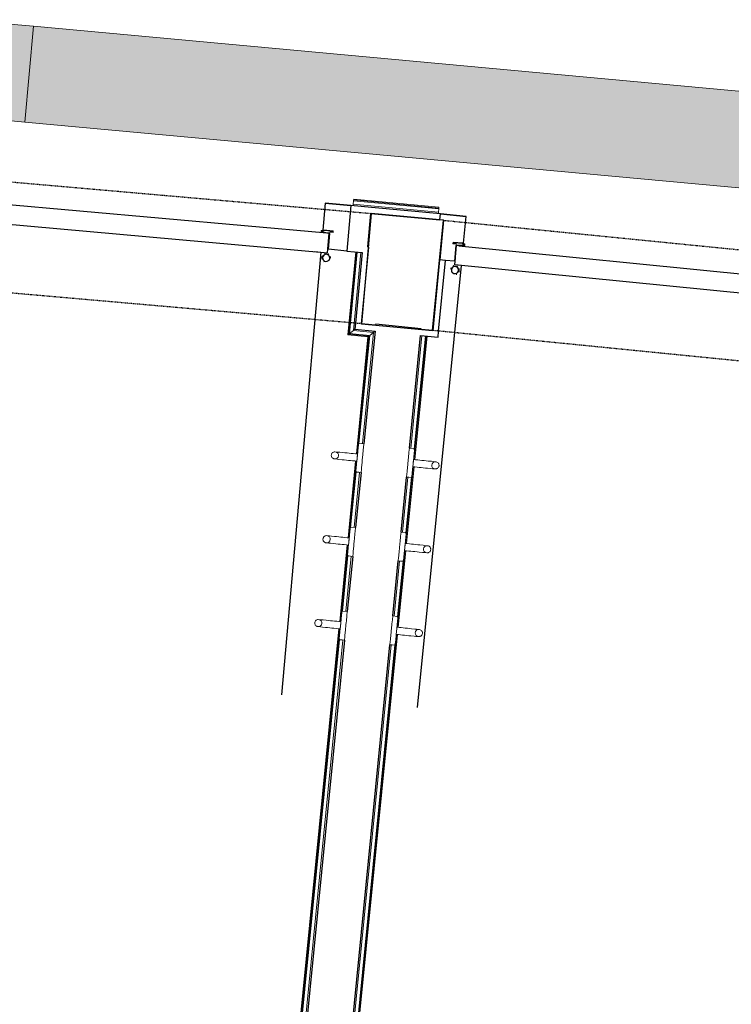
# Model space of a CAD drawing. Header units: millimetres. Extents: x -2845 to 74565, y -36590 to 13748.
# Tile 31 of 82: x 44007 to 45486, y -24892 to -22847. Entities that reach past the tile are written whole.
import ezdxf

# ---------------------------------------------------------------- set-up
doc = ezdxf.new("R2010")
doc.units = ezdxf.units.MM
doc.linetypes.add('Tiret', pattern=[2.5, 1.25, -1.25])
doc.linetypes.add('Tiret_2_', pattern=[2.5, 1.25, -1.25])
for name, color, linetype, lineweight in [('A-DETL-GENF', 7, 'Continuous', 18), ('A-DOOR', 7, 'Continuous', 25), ('A-FLOR', 7, 'Continuous', 25), ('A-FLOR-HRAL', 7, 'Continuous', 18), ('A-WALL', 7, 'Continuous', 25), ('CHEMIN DE CABLE ELE', 7, 'Continuous', 18), ('MOBILIER', 7, 'Continuous', 18), ('Q-SPCQ', 7, 'Continuous', 18)]:
    doc.layers.add(name, color=color, linetype=linetype, lineweight=lineweight)
doc.layers.add('A-DOOR-HDLN', color=5, linetype='Tiret', lineweight=25, true_color=0x0000ff)

# ---------------------------------------------------------------- blocks, each defined once
blk = doc.blocks.new('Ouverture en rectangle - Ouverture en rectangle _100x207_-3508572-2021_015_1111_DCE_1_50_N0 FINI_CFA_DIS')
at = {"layer": 'A-DOOR-HDLN', "linetype": 'Tiret_2_'}
for p, q in [((-500, 115), (500, 115)), ((500, -115), (-500, -115))]:
    blk.add_line(p, q, dxfattribs=at)
blk = doc.blocks.new('Ouverture en rectangle - Ouverture en rectangle _150x207_-3217538-2021_015_1111_DCE_1_50_N0 FINI_CFA_DIS')
at = {"layer": 'A-DOOR-HDLN', "linetype": 'Tiret_2_'}
for p, q in [((-750, 115), (750, 115)), ((750, -115), (-750, -115))]:
    blk.add_line(p, q, dxfattribs=at)
blk = doc.blocks.new('B02_DC_STR_rvt-1-2021_015_1111_DCE_1_50_N0 FINI_CFA_DIS')
at = {"layer": 'A-WALL'}
for p, q in [((-8431.9, -23249.1), (-8451.9, -23478.2)), ((-8281.3, -23263.4), (-8431.9, -23249.1)), ((-8304.1, -23492.2), (-8281.3, -23263.4)), ((-8451.9, -23478.2), (-8304.1, -23492.2))]:
    blk.add_line(p, q, dxfattribs=at)
at = {"layer": 'A-DOOR', "color": 5, "lineweight": 25, "true_color": 0x0000ff}
for name, p, rotation in [('Ouverture en rectangle - Ouverture en rectangle _150x207_-3217538-2021_015_1111_DCE_1_50_N0 FINI_CFA_DIS', (-9189.1, -23298.3), 174.9989986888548), ('Ouverture en rectangle - Ouverture en rectangle _100x207_-3508572-2021_015_1111_DCE_1_50_N0 FINI_CFA_DIS', (-7795.2, -23427.3), 354.3185268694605)]:
    blk.add_blockref(name, p, dxfattribs=dict(at, rotation=rotation))
blk = doc.blocks.new('PRT_SIMPLE_HUI_58x68x48 - PRT_BOIS_1V_930x2040x40-V3-2021_015_1111_DCE_1_50_N0 FINI_CFA_DIS')
at = {"layer": 'A-DETL-GENF', "lineweight": 25}
h = blk.add_hatch(color=256, dxfattribs=at)
h.paths.add_polyline_path([(-496, -14.5), (-483.8, -12.8), (-484.4, -10.6), (-485.1, -11.7), (-496.1, -13.2), (-500.5, -13.6), (-500.5, -14.5)])
h.paths.add_polyline_path([(-485.1, -10.6), (-483.8, -9.7), (-488.8, -8), (-508.5, -8), (-508.5, -11.5), (-502, -11.5), (-502.1, -10.3), (-505.2, -10.3), (-505.2, -9.3), (-488.4, -9.4), (-485.2, -10.6)])
h = blk.add_hatch(color=256, dxfattribs=at)
h.paths.add_polyline_path([(430.5, -14.5), (430.4, -13.2), (425.8, -13.2), (415.1, -11.7), (413.8, -9.7), (413.8, -12.8), (426.2, -14.5)])
h.paths.add_polyline_path([(438.5, -11.5), (438.5, -8), (418.5, -8), (413.8, -9.7), (415.1, -10.6), (418.7, -9.3), (435.2, -9.3), (435.2, -10.3), (432, -10.5), (432, -11.5), (435.4, -11.5)])
at = {"layer": 'A-DETL-GENF'}
for p, q in [((-488.5, -8), (-508.5, -8)), ((-508.5, -8), (-508.5, -11.5)), ((-508.5, -11.5), (-502, -11.5)), ((-505.2, -10.3), (-505.2, -9.3)), ((-505.2, -9.3), (-488.7, -9.3)), ((-502, -10.3), (-505.2, -10.3)), ((-502, -11.5), (-502, -10.3)), ((-496.1, -13.2), (-500.5, -13.2)), ((-500.5, -13.2), (-500.5, -14.5)), ((-500.5, -14.5), (-496, -14.5)), ((-485.1, -11.7), (-496.1, -13.2)), ((-496, -14.5), (-483.8, -12.8)), ((-488.7, -9.3), (-485.1, -10.6)), ((-483.8, -9.7), (-488.5, -8)), ((-485.1, -10.6), (-485.1, -11.7)), ((-483.8, -12.8), (-483.8, -9.7)), ((418.5, -8), (413.8, -9.7)), ((413.8, -9.7), (413.8, -12.8)), ((413.8, -12.8), (426, -14.5)), ((415.1, -10.6), (418.7, -9.3)), ((415.1, -11.7), (415.1, -10.6)), ((426.1, -13.2), (415.1, -11.7)), ((438.5, -8), (418.5, -8)), ((418.7, -9.3), (435.2, -9.3)), ((426, -14.5), (430.5, -14.5)), ((430.5, -13.2), (426.1, -13.2)), ((430.5, -14.5), (430.5, -13.2)), ((435.2, -10.3), (432, -10.3)), ((432, -10.3), (432, -11.5)), ((432, -11.5), (438.5, -11.5)), ((435.2, -9.3), (435.2, -10.3)), ((438.5, -11.5), (438.5, -8))]:
    blk.add_line(p, q, dxfattribs=at)
at = {"layer": 'A-DOOR'}
for p, q in [((-427.1, 55), (-450.6, 55)), ((-450.6, 55), (-450.6, 54.5)), ((-450.6, 54.5), (-450.6, 50.4)), ((-427.1, 54.5), (-450.6, 54.5)), ((-450.6, 50.4), (-450.6, 43.3)), ((-427.1, 50.4), (-450.6, 50.4)), ((-450.6, 34), (-450.6, 43.3)), ((-319.6, 55), (-427.1, 55)), ((-427.1, 55), (-427.1, 54.5)), ((-427.1, 54.5), (-427.1, 55)), ((-427.1, 54.5), (-427.1, 50.4)), ((-319.6, 54.5), (-427.1, 54.5)), ((-427.1, 50.4), (-427.1, 54.5)), ((-427.1, 50.4), (-427.1, 43.3)), ((-319.6, 50.4), (-427.1, 50.4)), ((-427.1, 43.3), (-427.1, 50.4)), ((-427.1, 34), (-427.1, 43.3)), ((-427.1, 43.3), (-427.1, 34)), ((-319.6, 54.5), (-319.6, 55)), ((-319.6, 50.4), (-319.6, 54.5)), ((-319.6, 43.3), (-319.6, 50.4)), ((-319.6, 43.3), (-319.6, 34)), ((-450.6, 25.6), (-450.6, 34)), ((-427.1, 34), (-450.6, 34)), ((-450.6, 15.2), (-450.6, 25.6)), ((-427.1, 25.6), (-450.6, 25.6)), ((-427.1, 32.8), (-427.1, 34)), ((-319.6, 34), (-427.1, 34)), ((-427.1, 34), (-427.1, 25.6)), ((-427.1, 32.8), (-319.6, 32.8)), ((-427.1, 25.6), (-427.1, 15.2)), ((-319.6, 34), (-319.6, 32.8)), ((-450.6, 4.4), (-450.6, 15.2)), ((-427.1, 15.2), (-450.6, 15.2)), ((-450.6, -4), (-450.6, 4.4)), ((-450.6, 4.4), (-427.1, 4.4)), ((-427.1, 15.2), (-427.1, 4.4)), ((-427.1, 4.4), (-427.1, -4)), ((-499.5, -14.5), (-499.5, -54.5)), ((426, -14.5), (-495.5, -14.5)), ((-465.6, -5.5), (-465.6, -14.5)), ((-413.4, -5.5), (-465.6, -5.5)), ((-450.6, -4), (-450.6, -5)), ((-450.6, -5), (-427.1, -5)), ((-427.1, -5), (-427.1, -4)), ((-413.4, -14.5), (-413.4, -5.5)), ((430.5, -54.5), (430.5, -14.5)), ((-499.5, -54.5), (430.5, -54.5)), ((-465.6, -54.5), (-465.6, -63.5)), ((-413.4, -63.5), (-413.4, -54.5)), ((417, -54.5), (417, -977.5)), ((-465.6, -63.5), (-413.4, -63.5)), ((-427.1, -64), (-450.6, -64)), ((-450.6, -64), (-450.6, -65)), ((-450.6, -73.4), (-450.6, -65)), ((-450.6, -84.2), (-450.6, -73.4)), ((-427.1, -73.4), (-450.6, -73.4)), ((-427.1, -65), (-427.1, -64)), ((-427.1, -65), (-427.1, -73.4)), ((-427.1, -73.4), (-427.1, -84.2)), ((-450.6, -94.6), (-450.6, -84.2)), ((-450.6, -84.2), (-427.1, -84.2)), ((-450.6, -103), (-450.6, -94.6)), ((-450.6, -94.6), (-427.1, -94.6)), ((-427.1, -84.2), (-427.1, -94.6)), ((-427.1, -94.6), (-427.1, -103)), ((-427.1, -103), (-427.1, -101.8)), ((-319.6, -101.8), (-427.1, -101.8)), ((-319.6, -101.8), (-319.6, -103)), ((-450.6, -112.3), (-450.6, -103)), ((-450.6, -103), (-427.1, -103)), ((-450.6, -112.3), (-450.6, -119.4)), ((-450.6, -119.4), (-450.6, -123.5)), ((-450.6, -119.4), (-427.1, -119.4)), ((-427.1, -112.3), (-427.1, -103)), ((-427.1, -103), (-319.6, -103)), ((-427.1, -103), (-427.1, -112.3)), ((-427.1, -112.3), (-427.1, -119.4)), ((-427.1, -119.4), (-427.1, -112.3)), ((-427.1, -119.4), (-427.1, -123.5)), ((-427.1, -119.4), (-319.6, -119.4)), ((-427.1, -123.5), (-427.1, -119.4)), ((-319.6, -103), (-319.6, -112.3)), ((-319.6, -119.4), (-319.6, -112.3)), ((-319.6, -123.5), (-319.6, -119.4)), ((-450.6, -123.5), (-450.6, -124)), ((-450.6, -123.5), (-427.1, -123.5)), ((-450.6, -124), (-427.1, -124)), ((-427.1, -123.5), (-427.1, -124)), ((-427.1, -123.5), (-319.6, -123.5)), ((-427.1, -124), (-427.1, -123.5)), ((-427.1, -124), (-319.6, -124)), ((-319.6, -124), (-319.6, -123.5))]:
    blk.add_line(p, q, dxfattribs=at)
for radius, start, end in [(7.5, 360, 180), (7.5, 135, 165), (9.12, 111.9887, 120), (7.5, 60, 120), (9.12, 60, 68.0113), (9.12, 155.8208, 180), (9.12, 180, 204.1792), (7.5, 180, 360), (7.5, 180, 240), (9.12, 240, 248.0113), (7.5, 270, 0), (7.5, 0, 30), (9.12, 0, 24.1792)]:
    blk.add_arc((429, -65.5), radius, start, end, dxfattribs=at)
at = {"layer": 'Q-SPCQ'}
for p, q in [((430.5, -40.5), (430.5, -54.5)), ((430.5, -54.5), (403.5, -54.5))]:
    blk.add_line(p, q, dxfattribs=at)
blk = doc.blocks.new('PRT_SIMPLE_HUI_58x68x48 - PRT_BOIS_1V_930x2040x40-V4-2021_015_1111_DCE_1_50_N0 FINI_CFA_DIS')
at = {"layer": 'A-DETL-GENF', "lineweight": 25}
h = blk.add_hatch(color=256, dxfattribs=at)
h.paths.add_polyline_path([(-500.5, 14.5), (-500.4, 13.2), (-495.8, 13.2), (-485.1, 11.7), (-483.8, 9.7), (-483.8, 12.8), (-496.2, 14.5)])
h.paths.add_polyline_path([(-508.5, 11.5), (-508.5, 8), (-488.5, 8), (-483.8, 9.7), (-485.1, 10.6), (-488.7, 9.3), (-505.2, 9.3), (-505.2, 10.2), (-502, 10.6), (-502, 11.5), (-505.5, 11.5)])
h = blk.add_hatch(color=256, dxfattribs=at)
h.paths.add_polyline_path([(426, 14.5), (413.8, 12.8), (414.4, 10.5), (415.3, 11.7), (426.7, 13.2), (430.5, 13.6), (430.5, 14.5), (426.6, 14.5)])
h.paths.add_polyline_path([(415.1, 10.6), (413.8, 9.7), (418.9, 8), (438.5, 8), (438.5, 11.5), (432, 11.5), (432.1, 10.2), (435.2, 10.2), (435.2, 9.3), (418.4, 9.4), (415.2, 10.6)])
at = {"layer": 'A-DETL-GENF'}
for p, q in [((-508.5, 11.5), (-502, 11.5)), ((-508.5, 8), (-508.5, 11.5)), ((-488.5, 8), (-508.5, 8)), ((-505.2, 10.2), (-505.2, 9.3)), ((-502, 10.2), (-505.2, 10.2)), ((-505.2, 9.3), (-488.7, 9.3)), ((-502, 11.5), (-502, 10.2)), ((-500.5, 14.5), (-496, 14.5)), ((-500.5, 13.2), (-500.5, 14.5)), ((-496.1, 13.2), (-500.5, 13.2)), ((-485.1, 11.7), (-496.1, 13.2)), ((-496, 14.5), (-483.8, 12.8)), ((-488.7, 9.3), (-485.1, 10.6)), ((-483.8, 9.7), (-488.5, 8)), ((-485.1, 10.6), (-485.1, 11.7)), ((-483.8, 12.8), (-483.8, 9.7)), ((413.8, 12.8), (426, 14.5)), ((413.8, 9.7), (413.8, 12.8)), ((418.5, 8), (413.8, 9.7)), ((426.1, 13.2), (415.1, 11.7)), ((415.1, 11.7), (415.1, 10.6)), ((415.1, 10.6), (418.7, 9.3)), ((438.5, 8), (418.5, 8)), ((418.7, 9.3), (435.2, 9.3)), ((426, 14.5), (430.5, 14.5)), ((430.5, 13.2), (426.1, 13.2)), ((430.5, 14.5), (430.5, 13.2)), ((432, 11.5), (438.5, 11.5)), ((432, 10.2), (432, 11.5)), ((435.2, 10.2), (432, 10.2)), ((435.2, 9.3), (435.2, 10.2)), ((438.5, 11.5), (438.5, 8))]:
    blk.add_line(p, q, dxfattribs=at)
at = {"layer": 'A-DOOR'}
for p, q in [((417, 54.5), (417, 977.5)), ((-427.1, 124), (-450.6, 124)), ((-450.6, 124), (-450.6, 123.5)), ((-450.6, 123.5), (-450.6, 119.4)), ((-427.1, 123.5), (-450.6, 123.5)), ((-319.6, 124), (-427.1, 124)), ((-427.1, 124), (-427.1, 123.5)), ((-427.1, 123.5), (-427.1, 124)), ((-427.1, 123.5), (-427.1, 119.4)), ((-319.6, 123.5), (-427.1, 123.5)), ((-427.1, 119.4), (-427.1, 123.5)), ((-319.6, 123.5), (-319.6, 124)), ((-319.6, 119.4), (-319.6, 123.5)), ((-450.6, 119.4), (-450.6, 112.3)), ((-427.1, 119.4), (-450.6, 119.4)), ((-450.6, 103), (-450.6, 112.3)), ((-450.6, 94.6), (-450.6, 103)), ((-427.1, 103), (-450.6, 103)), ((-427.1, 119.4), (-427.1, 112.3)), ((-319.6, 119.4), (-427.1, 119.4)), ((-427.1, 112.3), (-427.1, 119.4)), ((-427.1, 103), (-427.1, 112.3)), ((-427.1, 112.3), (-427.1, 103)), ((-427.1, 101.8), (-427.1, 103)), ((-319.6, 103), (-427.1, 103)), ((-427.1, 103), (-427.1, 94.6)), ((-319.6, 112.3), (-319.6, 119.4)), ((-319.6, 112.3), (-319.6, 103)), ((-319.6, 103), (-319.6, 101.8)), ((-450.6, 84.2), (-450.6, 94.6)), ((-427.1, 94.6), (-450.6, 94.6)), ((-450.6, 73.4), (-450.6, 84.2)), ((-427.1, 84.2), (-450.6, 84.2)), ((-427.1, 101.8), (-319.6, 101.8)), ((-427.1, 94.6), (-427.1, 84.2)), ((-427.1, 84.2), (-427.1, 73.4)), ((-465.6, 63.5), (-465.6, 54.5)), ((-413.4, 63.5), (-465.6, 63.5)), ((-450.6, 65), (-450.6, 73.4)), ((-450.6, 73.4), (-427.1, 73.4)), ((-450.6, 65), (-450.6, 64)), ((-450.6, 64), (-427.1, 64)), ((-427.1, 73.4), (-427.1, 65)), ((-427.1, 64), (-427.1, 65)), ((-413.4, 54.5), (-413.4, 63.5)), ((-499.5, 54.5), (430.5, 54.5)), ((-499.5, 14.5), (-499.5, 54.5)), ((430.5, 54.5), (430.5, 14.5)), ((426, 14.5), (-496, 14.5)), ((-465.6, 14.5), (-465.6, 5.5)), ((-465.6, 5.5), (-413.4, 5.5)), ((-427.1, 5), (-450.6, 5)), ((-450.6, 5), (-450.6, 4)), ((-450.6, -4.4), (-450.6, 4)), ((-427.1, 4), (-427.1, 5)), ((-427.1, 4), (-427.1, -4.4)), ((-413.4, 5.5), (-413.4, 14.5)), ((-450.6, -15.2), (-450.6, -4.4)), ((-427.1, -4.4), (-450.6, -4.4)), ((-450.6, -25.6), (-450.6, -15.2)), ((-450.6, -15.2), (-427.1, -15.2)), ((-427.1, -4.4), (-427.1, -15.2)), ((-427.1, -15.2), (-427.1, -25.6)), ((-450.6, -34), (-450.6, -25.6)), ((-450.6, -25.6), (-427.1, -25.6)), ((-450.6, -43.3), (-450.6, -34)), ((-450.6, -34), (-427.1, -34)), ((-427.1, -25.6), (-427.1, -34)), ((-427.1, -34), (-427.1, -32.8)), ((-319.6, -32.8), (-427.1, -32.8)), ((-427.1, -43.3), (-427.1, -34)), ((-427.1, -34), (-319.6, -34)), ((-427.1, -34), (-427.1, -43.3)), ((-319.6, -32.8), (-319.6, -34)), ((-319.6, -34), (-319.6, -43.3)), ((-450.6, -43.3), (-450.6, -50.4)), ((-450.6, -50.4), (-450.6, -54.5)), ((-450.6, -50.4), (-427.1, -50.4)), ((-450.6, -54.5), (-450.6, -55)), ((-450.6, -54.5), (-427.1, -54.5)), ((-450.6, -55), (-427.1, -55)), ((-427.1, -43.3), (-427.1, -50.4)), ((-427.1, -50.4), (-427.1, -43.3)), ((-427.1, -50.4), (-427.1, -54.5)), ((-427.1, -50.4), (-319.6, -50.4)), ((-427.1, -54.5), (-427.1, -50.4)), ((-427.1, -54.5), (-427.1, -55)), ((-427.1, -54.5), (-319.6, -54.5)), ((-427.1, -55), (-427.1, -54.5)), ((-427.1, -55), (-319.6, -55)), ((-319.6, -50.4), (-319.6, -43.3)), ((-319.6, -54.5), (-319.6, -50.4)), ((-319.6, -55), (-319.6, -54.5))]:
    blk.add_line(p, q, dxfattribs=at)
for radius, start, end in [(9.12, 155.8208, 180), (9.12, 180, 204.1792), (7.5, 360, 180), (7.5, 120, 180), (7.5, 180, 360), (7.5, 195, 225), (9.12, 111.9887, 120), (7.5, 60, 90), (7.5, 0, 54.0124), (7.5, 330, 0), (9.12, 335.8208, 0), (9.12, 240, 248.0113), (7.5, 240, 265.9294), (7.5, 270, 300), (9.12, 291.9887, 300)]:
    blk.add_arc((429, 65.5), radius, start, end, dxfattribs=at)
at = {"layer": 'Q-SPCQ'}
for p, q in [((430.5, 54.5), (403.5, 54.5)), ((430.5, 40.5), (430.5, 54.5))]:
    blk.add_line(p, q, dxfattribs=at)
blk = doc.blocks.new('Garde-corps - Garde-corps-508649-2021_015_1111_DCE_1_50_N0 FINI_CFA_DIS')
at = {"layer": 'A-FLOR-HRAL'}
for p, q in [((-8469.1, -23230), (-8469.4, -23233)), ((-8469.1, -23230), (-8468.4, -23223)), ((-8292, -23246.8), (-8469.1, -23230)), ((-8468.4, -23223), (-8468.2, -23221.2)), ((-8291.3, -23239.7), (-8468.4, -23223)), ((-8468.1, -23219.6), (-8468.2, -23221.2)), ((-8291.2, -23237.9), (-8468.2, -23221.2)), ((-8291, -23236.3), (-8468.1, -23219.6)), ((-8292.3, -23249.7), (-8292, -23246.8)), ((-8291.3, -23239.7), (-8292, -23246.8)), ((-8291.2, -23237.9), (-8291.3, -23239.7)), ((-8291.2, -23237.9), (-8291, -23236.3))]:
    blk.add_line(p, q, dxfattribs=at)
blk = doc.blocks.new('Garde-corps - Garde-corps-510088-2021_015_1111_DCE_1_50_N0 FINI_CFA_DIS')
at = {"layer": 'A-FLOR-HRAL'}
for p, q in [((-8349.4, -23737.2), (-8326.2, -23502.7)), ((-8342.8, -23760.5), (-8317.3, -23503.6)), ((-8342.4, -23738.5), (-8319.1, -23503.4)), ((-8341.2, -23760.6), (-8315.7, -23503.7)), ((-8360.1, -23934.6), (-8344.3, -23775.4)), ((-8358.5, -23934.8), (-8342.7, -23775.5)), ((-8366.7, -23911.3), (-8355.4, -23796.9)), ((-8359.7, -23912.7), (-8348.2, -23796.9)), ((-8377.4, -24108.8), (-8361.6, -23949.5)), ((-8375.7, -24108.9), (-8359.9, -23949.7)), ((-8384, -24085.5), (-8372.6, -23971)), ((-8377, -24086.8), (-8365.5, -23971.1)), ((-8927.3, -29652.7), (-8378.9, -24123.7)), ((-8925.5, -29651.2), (-8377.2, -24123.8)), ((-8937, -29660.7), (-8389.9, -24145.2)), ((-8929.2, -29654.3), (-8382.7, -24145.2))]:
    blk.add_line(p, q, dxfattribs=at)
blk = doc.blocks.new('Garde-corps - Garde-corps-510192-2021_015_1111_DCE_1_50_N0 FINI_CFA_DIS')
at = {"layer": 'A-FLOR-HRAL'}
for p, q in [((-8464, -23329), (-8480.2, -23501.6)), ((-8462.4, -23329.1), (-8478.4, -23500.1)), ((-8460.6, -23329.3), (-8476.5, -23498.5)), ((-8453.5, -23330), (-8468.8, -23492.2)), ((-8476.5, -23498.5), (-8468.8, -23492.2)), ((-8468.8, -23492.2), (-8427, -23496.3)), ((-8427, -23496.3), (-8449.9, -23727.2)), ((-8434.8, -23502.7), (-8427, -23496.3)), ((-8480.2, -23501.6), (-8438.5, -23505.7)), ((-8478.4, -23500.1), (-8436.7, -23504.2)), ((-8476.5, -23498.5), (-8434.8, -23502.7)), ((-8438.5, -23505.7), (-8462.6, -23748.6)), ((-8436.7, -23504.2), (-8461, -23748.7)), ((-8434.8, -23502.7), (-8457.1, -23727.1)), ((-8464.1, -23763.5), (-8479.9, -23922.7)), ((-8462.5, -23763.7), (-8478.3, -23922.9)), ((-8462.9, -23785.6), (-8474.4, -23901.3)), ((-8455.9, -23786.9), (-8467.2, -23901.4)), ((-8481.4, -23937.6), (-8497.2, -24096.9)), ((-8479.7, -23937.8), (-8495.5, -24097)), ((-8480.2, -23959.7), (-8491.6, -24075.4)), ((-8473.1, -23961.1), (-8484.5, -24075.5)), ((-8498.7, -24111.8), (-9046.9, -29639.2)), ((-8497, -24112), (-9045.4, -29641)), ((-8497.4, -24133.9), (-9043.9, -29642.9)), ((-8490.4, -24135.2), (-9037.5, -29650.7))]:
    blk.add_line(p, q, dxfattribs=at)
for points, knots in [([(-8468.8, -23492.2), (-8468.8, -23492.1), (-8468.7, -23492.1), (-8468.5, -23492), (-8468.3, -23491.8), (-8468.1, -23491.6), (-8468, -23491.5), (-8467.8, -23491.3), (-8467.5, -23491.1), (-8467.2, -23490.9), (-8467, -23490.7), (-8466.7, -23490.4), (-8466.2, -23490), (-8465.8, -23489.7), (-8465.5, -23489.5)], [0, 0, 0, 0, 0.166667, 0.25, 0.333333, 0.416667, 0.458333, 0.5, 0.583333, 0.666667, 0.708333, 0.75, 0.833333, 1, 1, 1, 1]), ([(-8427, -23496.3), (-8427, -23496.3), (-8427, -23496.2), (-8426.8, -23496.1), (-8426.6, -23495.9), (-8426.4, -23495.8), (-8426.2, -23495.6), (-8426, -23495.5), (-8425.8, -23495.2), (-8425.5, -23495), (-8425.2, -23494.8), (-8424.9, -23494.6), (-8424.5, -23494.2), (-8424, -23493.8), (-8423.8, -23493.6)], [0, 0, 0, 0, 0.166667, 0.25, 0.333333, 0.416667, 0.458333, 0.5, 0.583333, 0.666667, 0.708333, 0.75, 0.833333, 1, 1, 1, 1]), ([(-8480.2, -23501.6), (-8480.2, -23501.6), (-8480.2, -23501.5), (-8480.1, -23501.4), (-8479.9, -23501.3), (-8479.7, -23501.2), (-8479.5, -23501), (-8479.4, -23500.9), (-8479.3, -23500.8), (-8479.1, -23500.7), (-8479, -23500.6), (-8478.9, -23500.5), (-8478.7, -23500.4), (-8478.6, -23500.2), (-8478.5, -23500.2), (-8478.4, -23500.1)], [0.1, 0.1, 0.1, 0.1, 0.2, 0.3, 0.4, 0.475, 0.55, 0.6, 0.65, 0.7, 0.75, 0.8, 0.85, 0.9, 1, 1, 1, 1]), ([(-8438.5, -23505.7), (-8438.5, -23505.7), (-8438.5, -23505.7), (-8438.4, -23505.6), (-8438.2, -23505.4), (-8438, -23505.3), (-8437.9, -23505.2), (-8437.7, -23505), (-8437.6, -23504.9), (-8437.4, -23504.8), (-8437.3, -23504.7), (-8437.2, -23504.6), (-8437.1, -23504.5), (-8436.9, -23504.4), (-8436.8, -23504.3), (-8436.7, -23504.2)], [0.1, 0.1, 0.1, 0.1, 0.2, 0.3, 0.4, 0.475, 0.55, 0.6, 0.65, 0.7, 0.75, 0.8, 0.85, 0.9, 1, 1, 1, 1])]:
    blk.add_open_spline(points, degree=3, knots=knots, dxfattribs=at)
blk = doc.blocks.new('72_PATERE_HEWI SERIE 477 - Colour - 92 Anthracite grey-566101-2021_015_1111_DCE_1_50_N0 FINI_CFA_DIS')
at = {"layer": 'A-DETL-GENF'}
for p, q in [((-10395.4, -18772.7), (-10396.4, -18773.5)), ((-10394.3, -18772), (-10395.4, -18772.7)), ((-10392.6, -18771.5), (-10394.3, -18772)), ((-10391.1, -18771.4), (-10392.6, -18771.5)), ((-10384.9, -18772), (-10391.1, -18771.4)), ((-10391.1, -18771.4), (-10387.7, -18772.2)), ((-10387.7, -18772.2), (-10391.1, -18771.4)), ((-10387.7, -18772.2), (-10385.4, -18774.1)), ((-10385.4, -18774.1), (-10387.7, -18772.2)), ((-10381.2, -18772.3), (-10384.9, -18772)), ((-10374.6, -18773), (-10381.2, -18772.3)), ((-10370.3, -18773.4), (-10374.6, -18773)), ((-10343.6, -18770.8), (-10345.1, -18785.5)), ((-10342.8, -18762.6), (-10343.6, -18770.8)), ((-10342.3, -18757.7), (-10342.8, -18762.6)), ((-10342.2, -18756.2), (-10342.3, -18757.7)), ((-10342.1, -18755.1), (-10342.2, -18756.2)), ((-10340.4, -18753.8), (-10342.1, -18755.1)), ((-10331, -18754.7), (-10340.4, -18753.8)), ((-10332.9, -18774.4), (-10332.6, -18770.7)), ((-10332.6, -18770.7), (-10332.2, -18767.2)), ((-10332.2, -18767.2), (-10331.8, -18762.8)), ((-10331.8, -18762.8), (-10331, -18754.7)), ((-10398.4, -18776.9), (-10398.6, -18778.1)), ((-10398.6, -18778.1), (-10398.6, -18779.4)), ((-10398.6, -18779.4), (-10398.4, -18780.7)), ((-10397.9, -18775.6), (-10398.4, -18776.9)), ((-10398.4, -18780.7), (-10398, -18782)), ((-10398, -18782), (-10397.4, -18783.1)), ((-10397.3, -18774.5), (-10397.9, -18775.6)), ((-10397.4, -18783.1), (-10396.5, -18784.1)), ((-10396.4, -18773.5), (-10397.3, -18774.5)), ((-10396.5, -18784.1), (-10395.5, -18785)), ((-10395.5, -18785), (-10394.4, -18785.6)), ((-10394.4, -18785.6), (-10393.3, -18786.1)), ((-10393.3, -18786.1), (-10391.9, -18786.3)), ((-10389.1, -18786.1), (-10391.9, -18786.3)), ((-10391.9, -18786.3), (-10389.1, -18786.1)), ((-10391.9, -18786.3), (-10386.3, -18786.9)), ((-10386.4, -18784.7), (-10389.1, -18786.1)), ((-10389.1, -18786.1), (-10386.4, -18784.7)), ((-10384.5, -18782.3), (-10386.4, -18784.7)), ((-10386.4, -18784.7), (-10384.5, -18782.3)), ((-10386.3, -18786.9), (-10382.7, -18787.3)), ((-10385.4, -18774.1), (-10384, -18776.8)), ((-10384, -18776.8), (-10385.4, -18774.1)), ((-10383.7, -18779.6), (-10384.5, -18782.3)), ((-10384.5, -18782.3), (-10383.7, -18779.6)), ((-10384, -18776.8), (-10383.7, -18779.6)), ((-10383.7, -18779.6), (-10384, -18776.8)), ((-10382.7, -18787.3), (-10376.1, -18787.9)), ((-10376.1, -18787.9), (-10371.8, -18788.3)), ((-10371.8, -18788.3), (-10367.4, -18788.8)), ((-10365.9, -18773.9), (-10370.3, -18773.4)), ((-10367.4, -18788.8), (-10363.1, -18789.2)), ((-10361.6, -18774.3), (-10365.9, -18773.9)), ((-10363.1, -18789.2), (-10358.7, -18789.6)), ((-10357.2, -18774.7), (-10361.6, -18774.3)), ((-10358.7, -18789.6), (-10354.3, -18790.1)), ((-10352.9, -18775.2), (-10357.2, -18774.7)), ((-10354.3, -18790.1), (-10350, -18790.5)), ((-10348.5, -18775.6), (-10352.9, -18775.2)), ((-10350, -18790.5), (-10345.6, -18790.9)), ((-10344.2, -18776), (-10348.5, -18775.6)), ((-10345.7, -18791.4), (-10346.1, -18795.2)), ((-10345.1, -18785.5), (-10345.7, -18791.4)), ((-10345.6, -18790.9), (-10345.4, -18788.8)), ((-10345.4, -18788.8), (-10345.2, -18786.1)), ((-10345.2, -18786.1), (-10344.9, -18783.5)), ((-10344.9, -18783.5), (-10344.6, -18780.8)), ((-10344.6, -18780.8), (-10344.4, -18778.2)), ((-10344.4, -18778.2), (-10344.2, -18776)), ((-10335.8, -18803.7), (-10334.8, -18793.4)), ((-10334.8, -18793.4), (-10334.4, -18789.6)), ((-10334.4, -18789.6), (-10334.2, -18787)), ((-10334.2, -18787), (-10333.9, -18784.6)), ((-10333.9, -18784.6), (-10333.7, -18782.1)), ((-10333.7, -18782.1), (-10333.3, -18778.3)), ((-10333.3, -18778.3), (-10332.9, -18774.4)), ((-10347.6, -18810.7), (-10347.7, -18811.7)), ((-10347.7, -18811.7), (-10346.4, -18813.5)), ((-10347.5, -18809.8), (-10347.6, -18810.7)), ((-10347.2, -18806.7), (-10347.5, -18809.8)), ((-10346.8, -18802.5), (-10347.2, -18806.7)), ((-10346.4, -18799), (-10346.8, -18802.5)), ((-10346.1, -18795.2), (-10346.4, -18799)), ((-10346.4, -18813.5), (-10341.6, -18813.9)), ((-10341.6, -18813.9), (-10336.9, -18814.4)), ((-10336.9, -18814.4), (-10336.2, -18807.6)), ((-10336.2, -18807.6), (-10335.8, -18803.7))]:
    blk.add_line(p, q, dxfattribs=at)
blk = doc.blocks.new('72_PATERE_HEWI SERIE 477 - Colour - 92 Anthracite grey-568995-2021_015_1111_DCE_1_50_N0 FINI_CFA_DIS')
at = {"layer": 'A-DETL-GENF'}
for p, q in [((-10237.2, -18772.2), (-10237.7, -18776.6)), ((-10236.4, -18764.1), (-10237.2, -18772.2)), ((-10227, -18765), (-10236.4, -18764.1)), ((-10225.6, -18766.7), (-10227, -18765)), ((-10226.4, -18774.1), (-10225.9, -18769.3)), ((-10225.9, -18769.3), (-10225.7, -18767.8)), ((-10225.7, -18767.8), (-10225.6, -18766.7)), ((-10239.1, -18791.5), (-10239.4, -18793.9)), ((-10238.8, -18787.6), (-10239.1, -18791.5)), ((-10238.4, -18783.8), (-10238.8, -18787.6)), ((-10238, -18780.1), (-10238.4, -18783.8)), ((-10237.7, -18776.6), (-10238, -18780.1)), ((-10228.6, -18797), (-10227.2, -18782.3)), ((-10228.2, -18792.4), (-10228.4, -18795)), ((-10227.9, -18789.7), (-10228.2, -18792.4)), ((-10227.7, -18787.6), (-10227.9, -18789.7)), ((-10223.4, -18788), (-10227.7, -18787.6)), ((-10227.2, -18782.3), (-10226.4, -18774.1)), ((-10219, -18788.4), (-10223.4, -18788)), ((-10214.6, -18788.9), (-10219, -18788.4)), ((-10210.3, -18789.3), (-10214.6, -18788.9)), ((-10205.9, -18789.7), (-10210.3, -18789.3)), ((-10201.6, -18790.2), (-10205.9, -18789.7)), ((-10197.2, -18790.6), (-10201.6, -18790.2)), ((-10190.6, -18791.2), (-10197.2, -18790.6)), ((-10187, -18791.6), (-10190.6, -18791.2)), ((-10188.8, -18796.2), (-10186.9, -18793.8)), ((-10186.9, -18793.8), (-10188.8, -18796.2)), ((-10180.7, -18792.3), (-10187, -18791.6)), ((-10186.9, -18793.8), (-10184.2, -18792.4)), ((-10184.2, -18792.4), (-10186.9, -18793.8)), ((-10184.2, -18792.4), (-10180.7, -18792.3)), ((-10180.7, -18792.3), (-10184.2, -18792.4)), ((-10179.4, -18792.7), (-10180.7, -18792.3)), ((-10177.8, -18793.5), (-10179.4, -18792.7)), ((-10176.8, -18794.4), (-10177.8, -18793.5)), ((-10241.3, -18813.1), (-10241.7, -18817)), ((-10240.3, -18802.8), (-10241.3, -18813.1)), ((-10239.9, -18798.9), (-10240.3, -18802.8)), ((-10239.6, -18796.4), (-10239.9, -18798.9)), ((-10239.4, -18793.9), (-10239.6, -18796.4)), ((-10230.7, -18818.2), (-10230.3, -18814)), ((-10230.3, -18814), (-10230, -18810.6)), ((-10230, -18810.6), (-10229.6, -18806.8)), ((-10229.6, -18806.8), (-10229.2, -18802.9)), ((-10229.2, -18802.9), (-10228.6, -18797)), ((-10229, -18800.3), (-10229.2, -18802.5)), ((-10229.2, -18802.5), (-10224.8, -18802.9)), ((-10228.7, -18797.7), (-10229, -18800.3)), ((-10228.4, -18795), (-10228.7, -18797.7)), ((-10224.8, -18802.9), (-10220.5, -18803.3)), ((-10220.5, -18803.3), (-10216.1, -18803.8)), ((-10216.1, -18803.8), (-10211.8, -18804.2)), ((-10211.8, -18804.2), (-10207.4, -18804.6)), ((-10207.4, -18804.6), (-10203.1, -18805.1)), ((-10203.1, -18805.1), (-10198.7, -18805.5)), ((-10198.7, -18805.5), (-10192.1, -18806.2)), ((-10192.1, -18806.2), (-10188.5, -18806.5)), ((-10189.6, -18798.9), (-10188.8, -18796.2)), ((-10188.8, -18796.2), (-10189.6, -18798.9)), ((-10189.4, -18801.7), (-10189.6, -18798.9)), ((-10189.6, -18798.9), (-10189.4, -18801.7)), ((-10188, -18804.4), (-10189.4, -18801.7)), ((-10189.4, -18801.7), (-10188, -18804.4)), ((-10188.5, -18806.5), (-10182.9, -18807.1)), ((-10185.6, -18806.3), (-10188, -18804.4)), ((-10188, -18804.4), (-10185.6, -18806.3)), ((-10182.9, -18807.1), (-10185.6, -18806.3)), ((-10185.6, -18806.3), (-10182.9, -18807.1)), ((-10182.9, -18807.1), (-10181.5, -18807.1)), ((-10181.5, -18807.1), (-10180.3, -18806.9)), ((-10180.3, -18806.9), (-10179.1, -18806.4)), ((-10179.1, -18806.4), (-10177.9, -18805.8)), ((-10177.9, -18805.8), (-10176.9, -18805)), ((-10176.9, -18805), (-10176.1, -18804)), ((-10176, -18795.4), (-10176.8, -18794.4)), ((-10176.1, -18804), (-10175.4, -18802.9)), ((-10175.3, -18796.5), (-10176, -18795.4)), ((-10175.4, -18802.9), (-10175, -18801.6)), ((-10174.9, -18797.8), (-10175.3, -18796.5)), ((-10175, -18801.6), (-10174.7, -18800.4)), ((-10174.7, -18799), (-10174.9, -18797.8)), ((-10174.7, -18800.4), (-10174.7, -18799)), ((-10241.7, -18817), (-10242.4, -18823.8)), ((-10242.4, -18823.8), (-10237.6, -18824.3)), ((-10237.6, -18824.3), (-10232.9, -18824.7)), ((-10232.9, -18824.7), (-10231.2, -18823.3)), ((-10231.2, -18823.3), (-10231.1, -18822.3)), ((-10231.1, -18821.4), (-10230.7, -18818.2)), ((-10231.1, -18822.3), (-10231.1, -18821.4))]:
    blk.add_line(p, q, dxfattribs=at)
blk = doc.blocks.new('B02_ARC_rvt-1-2021_015_1111_DCE_1_50_N0 FINI_CFA_DIS')
at = {"layer": 'A-FLOR'}
for p, q in [((-8527.1, -23227.7), (-8532.1, -23283.7)), ((-8527.1, -23227.7), (-8474, -23232.6)), ((-8474, -23232.6), (-8527.1, -23227.7)), ((-8287.7, -23250.2), (-8234.6, -23255.3)), ((-8234.6, -23255.3), (-8287.7, -23250.2)), ((-8281.2, -23263.4), (-8289.3, -23345.5)), ((-8240.1, -23311.2), (-8234.6, -23255.3)), ((-8532.5, -23288.4), (-8532.6, -23289.6)), ((-8532.2, -23285.1), (-8532.4, -23287.1)), ((-8520.6, -23323.7), (-8517.7, -23291)), ((-8517.7, -23291), (-8519.2, -23290.8)), ((-8240.5, -23314.6), (-8240.3, -23312.6)), ((-8482.4, -23327.2), (-8520.6, -23323.7)), ((-8255.6, -23315.7), (-8258.9, -23348.4)), ((-8254.2, -23315.8), (-8255.6, -23315.7)), ((-8240.7, -23317.2), (-8240.6, -23315.9)), ((-8258.9, -23348.4), (-8277.5, -23346.6))]:
    blk.add_line(p, q, dxfattribs=at)
at = {"layer": 'A-WALL'}
for p, q in [((-8474, -23232.6), (-8482.4, -23327.2)), ((-8431.1, -23236.6), (-8474, -23232.6)), ((-8438.8, -23318.8), (-8432.2, -23249.1)), ((-8432.2, -23249.1), (-8288.9, -23262.6)), ((-8287.7, -23250.2), (-8431.1, -23236.6)), ((-8288.9, -23262.6), (-8287.7, -23250.2)), ((-8482.4, -23327.2), (-8450.6, -23330.2)), ((-8450.6, -23330.2), (-8464.3, -23477)), ((-8451.9, -23478.2), (-8436.9, -23319)), ((-8436.9, -23319), (-8438.8, -23318.8)), ((-8289.9, -23345.4), (-8303.9, -23492.3)), ((-8291.5, -23493.6), (-8277.5, -23346.7)), ((-8277.5, -23346.7), (-8289.9, -23345.4)), ((-8464.3, -23477), (-8465.5, -23489.5)), ((-8465.5, -23489.5), (-8423.8, -23493.6)), ((-8422.5, -23481.2), (-8451.9, -23478.2)), ((-8423.8, -23493.6), (-8447, -23727.5)), ((-8422.3, -23479.3), (-8422.5, -23481.2)), ((-8327.8, -23488.6), (-8422.3, -23479.3)), ((-8327.9, -23490), (-8327.8, -23488.6)), ((-8303.9, -23492.3), (-8327.9, -23490)), ((-8292.7, -23506), (-8291.5, -23493.6)), ((-8352.4, -23736.9), (-8329.2, -23502.4)), ((-8329.2, -23502.4), (-8292.7, -23506)), ((-8452.9, -23787.2), (-8464.2, -23901.7)), ((-8369.7, -23911), (-8358.3, -23796.6)), ((-8470.2, -23961.4), (-8481.5, -24075.8)), ((-8387, -24085.2), (-8375.6, -23970.8)), ((-8487.4, -24135.5), (-9034.8, -29654)), ((-8940.3, -29663.3), (-8392.9, -24144.9))]:
    blk.add_line(p, q, dxfattribs=at)
at = {"layer": 'A-DOOR', "lineweight": 18}
for name, p, rotation in [('PRT_SIMPLE_HUI_58x68x48 - PRT_BOIS_1V_930x2040x40-V3-2021_015_1111_DCE_1_50_N0 FINI_CFA_DIS', (-8946.7, -23238.1), 354.9012605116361), ('PRT_SIMPLE_HUI_58x68x48 - PRT_BOIS_1V_930x2040x40-V4-2021_015_1111_DCE_1_50_N0 FINI_CFA_DIS', (-7824.3, -23344), 174.3196245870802)]:
    blk.add_blockref(name, p, dxfattribs=dict(at, rotation=rotation))
at = {"layer": 'A-FLOR-HRAL', "lineweight": 18}
for name in ['Garde-corps - Garde-corps-510192-2021_015_1111_DCE_1_50_N0 FINI_CFA_DIS', 'Garde-corps - Garde-corps-508649-2021_015_1111_DCE_1_50_N0 FINI_CFA_DIS', 'Garde-corps - Garde-corps-510088-2021_015_1111_DCE_1_50_N0 FINI_CFA_DIS']:
    blk.add_blockref(name, (0, 0), dxfattribs=at)
at = {"layer": 'MOBILIER', "lineweight": 18}
for name, p in [('72_PATERE_HEWI SERIE 477 - Colour - 92 Anthracite grey-566101-2021_015_1111_DCE_1_50_N0 FINI_CFA_DIS', (1884, -4972.8)), ('72_PATERE_HEWI SERIE 477 - Colour - 92 Anthracite grey-568995-2021_015_1111_DCE_1_50_N0 FINI_CFA_DIS', (1884, -4972.8)), ('72_PATERE_HEWI SERIE 477 - Colour - 92 Anthracite grey-566101-2021_015_1111_DCE_1_50_N0 FINI_CFA_DIS', (1866.7, -5147)), ('72_PATERE_HEWI SERIE 477 - Colour - 92 Anthracite grey-568995-2021_015_1111_DCE_1_50_N0 FINI_CFA_DIS', (1866.7, -5147)), ('72_PATERE_HEWI SERIE 477 - Colour - 92 Anthracite grey-566101-2021_015_1111_DCE_1_50_N0 FINI_CFA_DIS', (1849.5, -5321.1)), ('72_PATERE_HEWI SERIE 477 - Colour - 92 Anthracite grey-568995-2021_015_1111_DCE_1_50_N0 FINI_CFA_DIS', (1849.5, -5321.1))]:
    blk.add_blockref(name, p, dxfattribs=at)
blk = doc.blocks.new('Chemin de câbles - Réduction - Standard-6395859-2021_015_1111_DCE_1_50_N0 FINI_CFA_DIS')
at = {"layer": 'CHEMIN DE CABLE ELE', "true_color": 0x71cc51}
blk.add_hatch(color=93, dxfattribs=at).paths.add_polyline_path([(150, -150), (150, 50), (0, 50), (0, -50), (50, -50), (100, -150)])
at = {"layer": 'CHEMIN DE CABLE ELE', "color": 8, "true_color": 0x808080}
for p, q in [((0, -50), (0, 50)), ((0, 50), (150, 50)), ((150, -150), (150, 50)), ((50, -50), (0, -50)), ((50, -50), (100, -150)), ((100, -150), (150, -150))]:
    blk.add_line(p, q, dxfattribs=at)
blk = doc.blocks.new('B02_ELE_rvt-1-2021_015_1111_DCE_1_50_N0 FINI_CFA_DIS')
at = {"layer": 'CHEMIN DE CABLE ELE', "lineweight": 5, "true_color": 0x71cc51}
blk.add_hatch(color=93, dxfattribs=at).paths.add_polyline_path([(-6909.1, -23265.5), (-6890.8, -23066.3), (-9133.4, -22860.5), (-9151.7, -23059.6), (-6959.8, -23260.8)])
at = {"layer": 'CHEMIN DE CABLE ELE', "color": 8, "true_color": 0x808080}
for p, q in [((-9151.7, -23059.6), (-9133.4, -22860.5)), ((-9133.4, -22860.5), (-6890.8, -23066.3)), ((-9151.7, -23059.6), (-6909.1, -23265.5))]:
    blk.add_line(p, q, dxfattribs=at)
at = {"layer": 'CHEMIN DE CABLE ELE', "lineweight": 18, "rotation": 354.7551719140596}
blk.add_blockref('Chemin de câbles - Réduction - Standard-6395859-2021_015_1111_DCE_1_50_N0 FINI_CFA_DIS', (-9287.3, -22896.5), dxfattribs=at)

msp = doc.modelspace()

# ---------------------------------------------------------------- block references
at = {"lineweight": 5}
for name in ['B02_DC_STR_rvt-1-2021_015_1111_DCE_1_50_N0 FINI_CFA_DIS', 'B02_ARC_rvt-1-2021_015_1111_DCE_1_50_N0 FINI_CFA_DIS']:
    msp.add_blockref(name, (53169.3, 0), dxfattribs=at)

# ---------------------------------------------------------------- next in the draw order: block references
msp.add_blockref('B02_ELE_rvt-1-2021_015_1111_DCE_1_50_N0 FINI_CFA_DIS', (53169.3, 0), dxfattribs=at)

doc.saveas('drawing.dxf')
